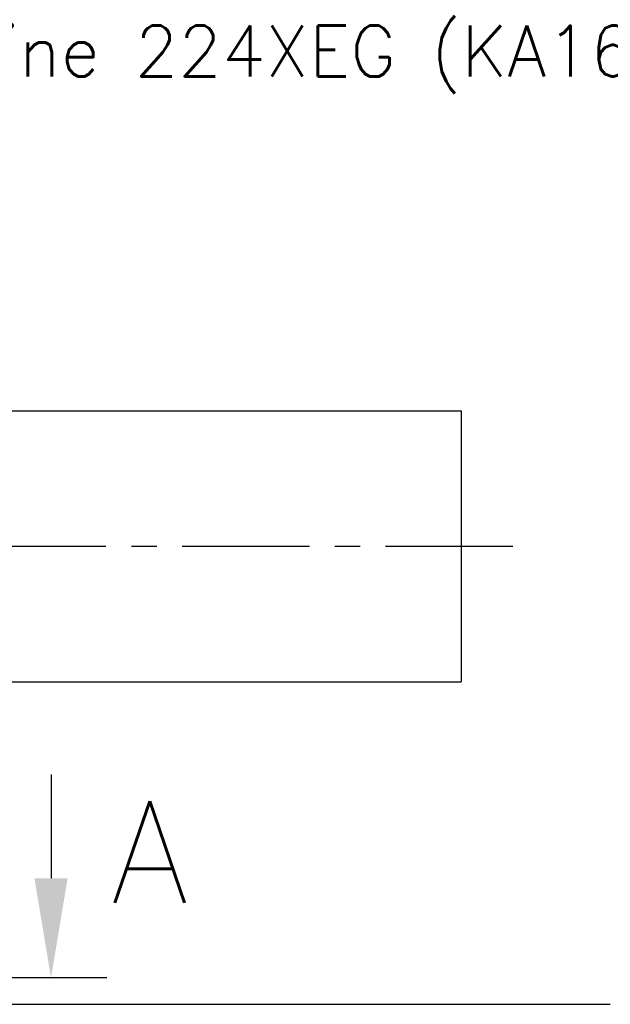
# Model space of a CAD drawing. Header units: millimetres. Extents: x 0 to 5940, y 0 to 4200.
# Tile 50 of 56: x 3513 to 3804, y 2145 to 2628. Entities that reach past the tile are written whole.
import ezdxf

# ---------------------------------------------------------------- set-up
doc = ezdxf.new("R2010")
doc.units = ezdxf.units.MM
doc.header["$LTSCALE"] = 50
doc.linetypes.add('MITTE', pattern=[2, 1.25, -0.25, 0.25, -0.25])
for name, color, linetype in [('02-LINIE-035', 2, 'CONTINUOUS'), ('03-LINIE-050', 3, 'CONTINUOUS'), ('05-ACHSE', 1, 'MITTE'), ('10-TEXT-025', 1, 'CONTINUOUS'), ('12-TEXT-050', 3, 'CONTINUOUS')]:
    doc.layers.add(name, color=color, linetype=linetype)
doc.styles.add('ACA_NORM', font='ROMANS.SHX')

msp = doc.modelspace()

# ---------------------------------------------------------------- linework, layer by layer
at = {"layer": '02-LINIE-035'}
for p, q in [((3260.15, 2436.03), (3730.65, 2436.03)), ((3730.65, 2436.03), (3730.65, 2303.03)), ((3260.15, 2303.03), (3730.65, 2303.03)), ((3528.9, 2257.5), (3528.9, 2206.5))]:
    msp.add_line(p, q, dxfattribs=at)
at = {"layer": '02-LINIE-035', "linetype": 'MITTE'}
msp.add_line((3556.32, 2157.5), (3411.5, 2157.5), dxfattribs=at)
at = {"layer": '02-LINIE-035'}
msp.add_solid([(3520.74, 2206.5), (3537.07, 2206.5), (3528.9, 2157.5)], dxfattribs=at)
at = {"layer": '03-LINIE-050'}
msp.add_line((1763.87, 2144.53), (3803.96, 2144.53), dxfattribs=at)
at = {"layer": '05-ACHSE'}
msp.add_line((3755.93, 2369.53), (2152.15, 2369.53), dxfattribs=at)

# ---------------------------------------------------------------- texts
at = {"layer": '10-TEXT-025', "style": 'ACA_NORM'}
msp.add_text('represented KSB-Engine 224XEG (KA16)', height=25, dxfattribs=at).set_placement((3135.03, 2600.38))
at = {"layer": '12-TEXT-050', "style": 'ACA_NORM'}
msp.add_text('A', height=50, dxfattribs=at).set_placement((3558.14, 2194.41))

doc.saveas('drawing.dxf')
